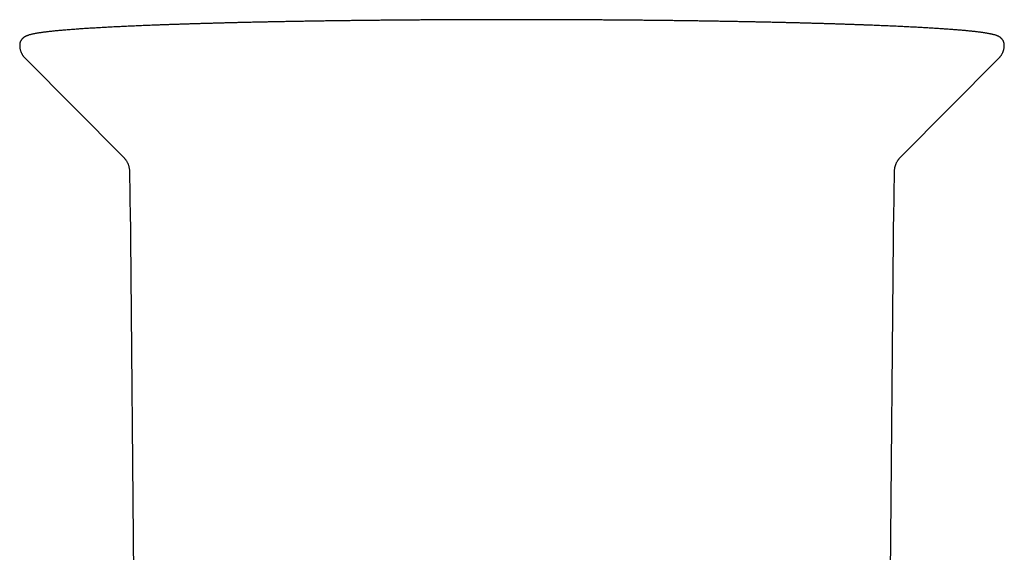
# Model space of a CAD drawing. Header units: millimetres. Extents: x 8 to 692, y 12 to 782.
# Tile 10 of 34: x 386 to 442, y 370 to 400. Entities that reach past the tile are written whole.
import ezdxf

# ---------------------------------------------------------------- set-up
doc = ezdxf.new("R2010")
doc.units = ezdxf.units.MM

msp = doc.modelspace()

# ---------------------------------------------------------------- linework, layer by layer
at = {"color": 7, "linetype": 'Continuous', "lineweight": 30}
for p, q in [((385.827, 398.038), (391.504, 392.328)), ((385.827, 398.038), (385.827, 398.038)), ((436.223, 392.328), (441.9, 398.038)), ((441.9, 398.038), (441.9, 398.038)), ((391.839, 391.531), (391.887, 388.773)), ((435.84, 388.773), (435.888, 391.531)), ((391.888, 388.773), (391.888, 388.773)), ((435.839, 388.773), (435.839, 388.773)), ((391.901, 387.678), (391.901, 387.679)), ((391.901, 387.678), (392.194, 354.144)), ((435.533, 354.144), (435.826, 387.678)), ((435.826, 387.679), (435.826, 387.678))]:
    msp.add_line(p, q, dxfattribs=at)
for points, knots in [([(442.207, 398.776), (442.207, 398.784), (442.207, 398.807), (442.204, 398.843), (442.197, 398.884), (442.187, 398.924), (442.175, 398.961), (442.16, 398.997), (442.144, 399.03), (442.126, 399.061), (442.107, 399.09), (442.086, 399.117), (442.065, 399.142), (442.043, 399.165), (442.021, 399.186), (441.997, 399.206), (441.973, 399.225), (441.948, 399.243), (441.921, 399.259), (441.893, 399.276), (441.863, 399.292), (441.829, 399.307), (441.791, 399.324), (441.746, 399.341), (441.692, 399.359), (441.631, 399.377), (441.568, 399.394), (441.505, 399.409), (441.441, 399.423), (441.373, 399.437), (441.304, 399.45), (441.233, 399.463), (441.16, 399.475), (441.085, 399.487), (441.007, 399.498), (440.926, 399.51), (440.843, 399.521), (440.757, 399.532), (440.668, 399.543), (440.577, 399.554), (440.482, 399.564), (440.384, 399.575), (440.284, 399.586), (440.18, 399.596), (440.074, 399.607), (439.964, 399.617), (439.851, 399.627), (439.736, 399.637), (439.617, 399.647), (439.495, 399.657), (439.371, 399.667), (439.243, 399.677), (439.113, 399.687), (438.979, 399.697), (438.843, 399.707), (438.703, 399.716), (438.561, 399.726), (438.416, 399.736), (438.267, 399.745), (438.116, 399.754), (437.962, 399.764), (437.805, 399.773), (437.646, 399.782), (437.483, 399.792), (437.318, 399.801), (437.15, 399.81), (436.979, 399.819), (436.805, 399.827), (436.629, 399.836), (436.449, 399.845), (436.268, 399.854), (436.083, 399.862), (435.896, 399.871), (435.706, 399.879), (435.513, 399.888), (435.318, 399.896), (435.121, 399.904), (434.92, 399.912), (434.718, 399.92), (434.513, 399.928), (434.305, 399.936), (434.095, 399.944), (433.882, 399.952), (433.667, 399.96), (433.45, 399.967), (433.23, 399.975), (433.008, 399.982), (432.784, 399.989), (432.557, 399.997), (432.328, 400.004), (432.097, 400.011), (431.864, 400.018), (431.628, 400.025), (431.39, 400.031), (431.151, 400.038), (430.909, 400.045), (430.665, 400.051), (430.419, 400.058), (430.171, 400.064), (429.921, 400.07), (429.67, 400.076), (429.416, 400.082), (429.16, 400.088), (428.903, 400.094), (428.644, 400.1), (428.383, 400.105), (428.12, 400.111), (427.855, 400.116), (427.589, 400.122), (427.322, 400.127), (427.052, 400.132), (426.781, 400.137), (426.508, 400.142), (426.234, 400.147), (425.959, 400.151), (425.682, 400.156), (425.403, 400.161), (425.123, 400.165), (424.842, 400.169), (424.56, 400.173), (424.276, 400.177), (423.991, 400.181), (423.704, 400.185), (423.417, 400.189), (423.128, 400.193), (422.838, 400.196), (422.547, 400.199), (422.255, 400.203), (421.963, 400.206), (421.669, 400.209), (421.374, 400.212), (421.078, 400.215), (420.781, 400.217), (420.484, 400.22), (420.186, 400.223), (419.887, 400.225), (419.587, 400.227), (419.286, 400.229), (418.985, 400.231), (418.684, 400.233), (418.381, 400.235), (418.078, 400.237), (417.775, 400.238), (417.471, 400.24), (417.167, 400.241), (416.862, 400.242), (416.557, 400.243), (416.252, 400.244), (415.946, 400.245), (415.641, 400.246), (415.334, 400.247), (415.028, 400.247), (414.722, 400.247), (414.415, 400.248), (414.109, 400.248), (413.802, 400.248), (413.495, 400.248), (413.189, 400.248), (412.882, 400.247), (412.576, 400.247), (412.27, 400.246), (411.964, 400.246), (411.658, 400.245), (411.352, 400.244), (411.047, 400.243), (410.742, 400.242), (410.438, 400.241), (410.134, 400.239), (409.83, 400.238), (409.527, 400.236), (409.224, 400.234), (408.922, 400.232), (408.621, 400.231), (408.32, 400.228), (408.02, 400.226), (407.72, 400.224), (407.422, 400.222), (407.124, 400.219), (406.826, 400.216), (406.53, 400.214), (406.235, 400.211), (405.94, 400.208), (405.647, 400.205), (405.354, 400.201), (405.063, 400.198), (404.772, 400.195), (404.483, 400.191), (404.195, 400.187), (403.908, 400.184), (403.622, 400.18), (403.337, 400.176), (403.054, 400.172), (402.772, 400.168), (402.491, 400.163), (402.212, 400.159), (401.934, 400.154), (401.658, 400.15), (401.383, 400.145), (401.109, 400.14), (400.837, 400.135), (400.567, 400.13), (400.298, 400.125), (400.031, 400.12), (399.765, 400.114), (399.502, 400.109), (399.239, 400.103), (398.979, 400.098), (398.721, 400.092), (398.464, 400.086), (398.209, 400.08), (397.956, 400.074), (397.705, 400.068), (397.456, 400.061), (397.209, 400.055), (396.964, 400.049), (396.721, 400.042), (396.48, 400.035), (396.241, 400.029), (396.004, 400.022), (395.77, 400.015), (395.537, 400.008), (395.307, 400.001), (395.079, 399.994), (394.853, 399.986), (394.63, 399.979), (394.409, 399.972), (394.19, 399.964), (393.974, 399.957), (393.76, 399.949), (393.548, 399.941), (393.339, 399.933), (393.132, 399.925), (392.928, 399.917), (392.726, 399.909), (392.527, 399.901), (392.331, 399.893), (392.137, 399.884), (391.945, 399.876), (391.756, 399.867), (391.57, 399.859), (391.387, 399.85), (391.206, 399.842), (391.028, 399.833), (390.853, 399.824), (390.68, 399.815), (390.51, 399.806), (390.343, 399.797), (390.179, 399.788), (390.018, 399.779), (389.859, 399.769), (389.704, 399.76), (389.551, 399.751), (389.401, 399.741), (389.254, 399.732), (389.11, 399.722), (388.969, 399.713), (388.831, 399.703), (388.695, 399.693), (388.563, 399.683), (388.434, 399.674), (388.308, 399.664), (388.184, 399.654), (388.064, 399.644), (387.947, 399.633), (387.833, 399.623), (387.721, 399.613), (387.613, 399.603), (387.508, 399.592), (387.406, 399.582), (387.307, 399.571), (387.211, 399.561), (387.118, 399.55), (387.027, 399.539), (386.94, 399.528), (386.856, 399.517), (386.774, 399.506), (386.696, 399.495), (386.62, 399.483), (386.547, 399.472), (386.476, 399.46), (386.408, 399.448), (386.343, 399.435), (386.279, 399.422), (386.216, 399.408), (386.155, 399.393), (386.094, 399.377), (386.031, 399.358), (385.973, 399.338), (385.924, 399.319), (385.885, 399.302), (385.851, 399.285), (385.821, 399.268), (385.792, 399.251), (385.766, 399.233), (385.74, 399.215), (385.716, 399.195), (385.693, 399.174), (385.671, 399.152), (385.649, 399.128), (385.629, 399.102), (385.609, 399.073), (385.589, 399.042), (385.571, 399.007), (385.555, 398.97), (385.542, 398.931), (385.531, 398.891), (385.524, 398.849), (385.52, 398.811), (385.52, 398.786), (385.52, 398.776)], [0, 0, 0, 0, 0.000584, 0.001586, 0.002586, 0.003586, 0.004589, 0.005598, 0.006618, 0.007656, 0.008718, 0.009812, 0.010947, 0.012135, 0.013388, 0.01472, 0.016149, 0.017696, 0.019388, 0.021259, 0.023357, 0.025747, 0.028527, 0.031849, 0.03593, 0.040864, 0.045127, 0.049148, 0.053408, 0.057479, 0.06142, 0.065271, 0.069056, 0.072792, 0.07649, 0.080158, 0.083801, 0.087424, 0.091031, 0.094625, 0.098207, 0.101778, 0.105342, 0.108898, 0.112448, 0.115992, 0.119532, 0.123067, 0.126598, 0.130126, 0.133651, 0.137173, 0.140693, 0.144211, 0.147727, 0.151241, 0.154753, 0.158264, 0.161773, 0.165281, 0.168789, 0.172295, 0.1758, 0.179304, 0.182808, 0.18631, 0.189812, 0.193314, 0.196814, 0.200315, 0.203814, 0.207313, 0.210812, 0.214311, 0.217808, 0.221306, 0.224803, 0.2283, 0.231797, 0.235293, 0.238789, 0.242285, 0.24578, 0.249275, 0.252771, 0.256265, 0.25976, 0.263255, 0.266749, 0.270243, 0.273737, 0.277231, 0.280724, 0.284218, 0.287711, 0.291205, 0.294698, 0.298191, 0.301684, 0.305177, 0.30867, 0.312162, 0.315655, 0.319147, 0.32264, 0.326132, 0.329624, 0.333117, 0.336609, 0.340101, 0.343593, 0.347085, 0.350577, 0.354069, 0.35756, 0.361052, 0.364544, 0.368036, 0.371527, 0.375019, 0.37851, 0.382002, 0.385493, 0.388985, 0.392476, 0.395968, 0.399459, 0.40295, 0.406441, 0.409933, 0.413424, 0.416915, 0.420406, 0.423898, 0.427389, 0.43088, 0.434371, 0.437862, 0.441353, 0.444844, 0.448335, 0.451826, 0.455317, 0.458808, 0.462299, 0.46579, 0.469281, 0.472772, 0.476263, 0.479754, 0.483245, 0.486736, 0.490227, 0.493718, 0.497209, 0.5007, 0.504191, 0.507682, 0.511173, 0.514664, 0.518155, 0.521646, 0.525137, 0.528628, 0.532119, 0.53561, 0.539101, 0.542592, 0.546083, 0.549574, 0.553065, 0.556556, 0.560047, 0.563538, 0.567029, 0.57052, 0.574011, 0.577502, 0.580993, 0.584485, 0.587976, 0.591467, 0.594958, 0.59845, 0.601941, 0.605432, 0.608923, 0.612415, 0.615906, 0.619398, 0.622889, 0.626381, 0.629872, 0.633364, 0.636855, 0.640347, 0.643839, 0.647331, 0.650822, 0.654314, 0.657806, 0.661298, 0.66479, 0.668282, 0.671774, 0.675266, 0.678759, 0.682251, 0.685744, 0.689236, 0.692729, 0.696221, 0.699714, 0.703207, 0.7067, 0.710193, 0.713686, 0.717179, 0.720673, 0.724166, 0.72766, 0.731154, 0.734648, 0.738142, 0.741636, 0.74513, 0.748625, 0.75212, 0.755615, 0.75911, 0.762606, 0.766101, 0.769597, 0.773093, 0.77659, 0.780087, 0.783584, 0.787081, 0.790579, 0.794077, 0.797576, 0.801075, 0.804574, 0.808074, 0.811575, 0.815076, 0.818578, 0.82208, 0.825583, 0.829087, 0.832592, 0.836098, 0.839604, 0.843112, 0.846621, 0.850131, 0.853643, 0.857156, 0.860671, 0.864187, 0.867706, 0.871227, 0.874751, 0.878277, 0.881807, 0.88534, 0.888877, 0.892418, 0.895965, 0.899518, 0.903077, 0.906644, 0.91022, 0.913806, 0.917404, 0.921017, 0.924648, 0.928299, 0.931977, 0.935686, 0.939435, 0.943236, 0.947105, 0.951066, 0.955156, 0.959433, 0.963995, 0.968959, 0.972361, 0.975167, 0.977558, 0.979641, 0.981487, 0.983148, 0.984661, 0.986054, 0.98735, 0.988567, 0.989719, 0.990819, 0.991878, 0.99301, 0.994105, 0.995171, 0.996216, 0.997245, 0.998264, 0.999275, 1, 1, 1, 1]), ([(385.52, 398.776), (385.52, 398.762), (385.52, 398.729), (385.524, 398.676), (385.531, 398.618), (385.542, 398.561), (385.555, 398.505), (385.571, 398.452), (385.59, 398.4), (385.611, 398.35), (385.634, 398.302), (385.658, 398.257), (385.685, 398.214), (385.712, 398.173), (385.741, 398.135), (385.77, 398.099), (385.799, 398.066), (385.818, 398.047), (385.828, 398.037)], [0, 0, 0, 0, 0.045131, 0.108646, 0.171966, 0.235119, 0.298139, 0.361067, 0.423948, 0.486838, 0.549808, 0.612949, 0.676377, 0.740235, 0.804703, 0.869994, 0.936362, 1, 1, 1, 1]), ([(441.899, 398.037), (441.904, 398.042), (441.92, 398.058), (441.947, 398.087), (441.978, 398.125), (442.009, 398.166), (442.039, 398.208), (442.067, 398.254), (442.093, 398.302), (442.117, 398.352), (442.139, 398.404), (442.158, 398.458), (442.174, 398.514), (442.188, 398.572), (442.198, 398.63), (442.204, 398.689), (442.207, 398.738), (442.207, 398.767), (442.207, 398.776)], [0, 0, 0, 0, 0.033941, 0.106866, 0.177871, 0.247363, 0.315678, 0.383088, 0.449804, 0.515983, 0.581735, 0.647131, 0.712213, 0.777004, 0.841519, 0.905767, 0.96976, 1, 1, 1, 1]), ([(391.504, 392.328), (391.508, 392.324), (391.522, 392.31), (391.547, 392.283), (391.579, 392.246), (391.61, 392.206), (391.64, 392.163), (391.67, 392.117), (391.698, 392.068), (391.724, 392.017), (391.749, 391.963), (391.771, 391.906), (391.79, 391.848), (391.806, 391.788), (391.82, 391.726), (391.83, 391.664), (391.836, 391.601), (391.839, 391.557), (391.839, 391.533), (391.839, 391.531)], [0, 0, 0, 0, 0.023681, 0.088291, 0.152584, 0.216766, 0.280976, 0.345292, 0.409783, 0.474465, 0.539316, 0.604285, 0.669302, 0.734296, 0.799198, 0.863952, 0.928514, 0.992853, 1, 1, 1, 1]), ([(435.888, 391.531), (435.888, 391.544), (435.889, 391.578), (435.894, 391.633), (435.902, 391.694), (435.913, 391.755), (435.927, 391.814), (435.944, 391.871), (435.964, 391.927), (435.985, 391.98), (436.009, 392.031), (436.035, 392.079), (436.062, 392.125), (436.09, 392.168), (436.119, 392.208), (436.148, 392.246), (436.178, 392.28), (436.203, 392.308), (436.218, 392.323), (436.223, 392.328)], [0, 0, 0, 0, 0.040528, 0.104233, 0.167676, 0.230851, 0.293754, 0.356375, 0.4187, 0.480715, 0.542407, 0.603769, 0.664805, 0.725542, 0.786033, 0.846359, 0.906641, 0.967, 1, 1, 1, 1]), ([(391.887, 388.773), (391.888, 388.71), (391.891, 388.587), (391.894, 388.408), (391.896, 388.241), (391.898, 388.084), (391.899, 387.939), (391.9, 387.805), (391.901, 387.72), (391.901, 387.679)], [0, 0, 0, 0, 0.173499, 0.336777, 0.48984, 0.632691, 0.765333, 0.887769, 1, 1, 1, 1]), ([(435.826, 387.679), (435.826, 387.72), (435.826, 387.805), (435.828, 387.939), (435.829, 388.084), (435.831, 388.241), (435.833, 388.408), (435.836, 388.587), (435.838, 388.71), (435.84, 388.773)], [0, 0, 0, 0, 0.112231, 0.234667, 0.367309, 0.51016, 0.663223, 0.826501, 1, 1, 1, 1])]:
    msp.add_open_spline(points, degree=3, knots=knots, dxfattribs=at)

doc.saveas('drawing.dxf')
